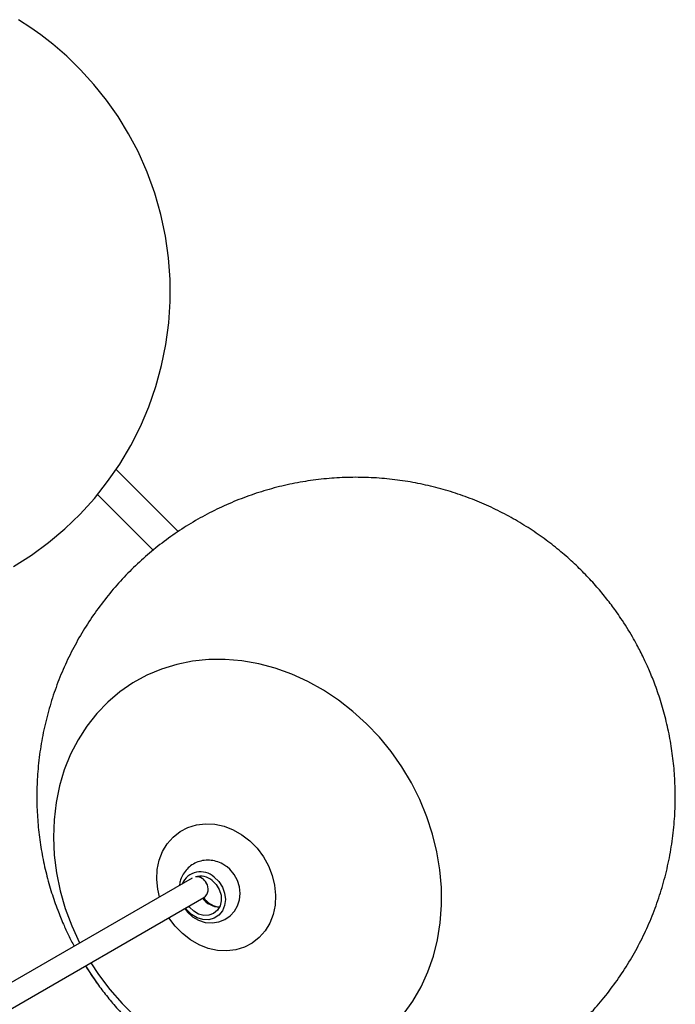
# Model space of a CAD drawing. Header units: millimetres. Extents: x 313 to 1951, y 543 to 2760.
# Tile 20 of 64: x 874 to 1017, y 1021 to 1237. Entities that reach past the tile are written whole.
import ezdxf

# ---------------------------------------------------------------- set-up
doc = ezdxf.new("R2010")
doc.units = ezdxf.units.MM
doc.header["$LTSCALE"] = 10

msp = doc.modelspace()

# ---------------------------------------------------------------- linework, layer by layer
at = {"color": 7, "linetype": 'Continuous', "lineweight": 25}
for p, q in [((908.37, 1124.5), (894.78, 1138.09)), ((890.67, 1132.58), (902.86, 1120.39)), ((911.46, 1048.52), (832.48, 1002.92)), ((913.07, 1048.91), (912.98, 1048.71)), ((834.98, 998.59), (914.02, 1044.23))]:
    msp.add_line(p, q, dxfattribs=at)
at = {"color": 7, "linetype": 'Continuous', "lineweight": 25, "flags": 128}
for points in [[(872.27, 1116.83), (876.18, 1119.32), (879.92, 1122.07), (883.49, 1125.07), (886.85, 1128.31), (890, 1131.76), (892.91, 1135.43), (895.57, 1139.29), (897.97, 1143.33), (900.1, 1147.52), (901.95, 1151.86), (903.5, 1156.31), (904.75, 1160.87), (905.69, 1165.51), (906.32, 1170.22), (906.62, 1174.96), (906.61, 1179.73), (906.26, 1184.51), (905.59, 1189.26), (904.59, 1193.99), (903.25, 1198.66), (901.58, 1203.26), (899.57, 1207.78), (897.5, 1211.7), (895.19, 1215.48), (892.66, 1219.1), (889.91, 1222.53), (886.99, 1225.75), (883.93, 1228.72), (880.87, 1231.37), (878.26, 1233.4), (876.06, 1234.96), (873.34, 1236.72)], [(957.42, 1072.88), (955.07, 1076.23), (952.49, 1079.39), (949.69, 1082.34), (946.7, 1085.06), (943.54, 1087.53), (940.23, 1089.72), (936.8, 1091.63), (933.27, 1093.24), (929.67, 1094.53), (926.03, 1095.5), (922.36, 1096.14), (918.71, 1096.45), (915.09, 1096.42), (911.54, 1096.05), (908.07, 1095.35), (904.72, 1094.32), (901.51, 1092.97), (898.46, 1091.31), (895.6, 1089.35), (892.95, 1087.11), (890.52, 1084.59), (888.34, 1081.83), (886.42, 1078.84), (884.77, 1075.65), (883.41, 1072.27), (882.35, 1068.73), (881.59, 1065.06), (881.15, 1061.29), (881.02, 1057.44), (881.2, 1053.54), (881.7, 1049.62), (882.51, 1045.72), (883.63, 1041.85), (885.04, 1038.05), (886.73, 1034.34), (886.77, 1034.27)], [(957.8, 1018.66), (959.86, 1021.54), (961.64, 1024.64), (963.14, 1027.93), (964.35, 1031.39), (965.26, 1035), (965.86, 1038.72), (966.15, 1042.54), (966.12, 1046.41), (965.78, 1050.32), (965.13, 1054.24), (964.17, 1058.13), (962.9, 1061.97), (961.35, 1065.73), (959.52, 1069.37), (957.42, 1072.88), (957.42, 1072.88)], [(904.26, 1044.37), (903.88, 1046.05), (903.67, 1048.23), (903.78, 1050.37), (904.21, 1052.42), (904.94, 1054.32), (905.97, 1056.03), (907.26, 1057.5), (908.78, 1058.7), (910.5, 1059.6), (912.37, 1060.18), (914.35, 1060.42), (916.38, 1060.31), (918.43, 1059.87), (920.43, 1059.1), (922.34, 1058.01), (924.11, 1056.65), (925.69, 1055.03), (927.06, 1053.2)], [(927.06, 1053.2), (928.17, 1051.2), (929, 1049.09), (929.53, 1046.92), (929.74, 1044.74), (929.63, 1042.59), (929.2, 1040.55), (928.47, 1038.65), (927.44, 1036.94), (926.15, 1035.47), (924.63, 1034.27), (922.91, 1033.37), (921.04, 1032.79), (919.06, 1032.55), (917.03, 1032.65), (914.98, 1033.1), (912.98, 1033.87), (911.07, 1034.95), (909.3, 1036.32), (907.71, 1037.94), (906.35, 1039.77), (906.33, 1039.79)], [(909.86, 1041.83), (910.42, 1041.06), (911.54, 1040.03), (912.87, 1039.26), (914.32, 1038.79), (915.83, 1038.66), (917.29, 1038.88), (918.64, 1039.42), (919.79, 1040.22), (920.73, 1041.25), (921.41, 1042.45), (921.83, 1043.77), (921.97, 1045.16), (921.83, 1046.58), (921.39, 1047.97), (920.68, 1049.27), (919.71, 1050.43), (919.1, 1050.96), (919.1, 1050.96)], [(916.28, 1048.71), (917.3, 1047.72), (918.08, 1046.51), (918.57, 1045.18), (918.73, 1043.8), (918.56, 1042.48), (918.07, 1041.31), (917.28, 1040.36), (916.26, 1039.7), (915.07, 1039.37), (913.8, 1039.4), (912.52, 1039.79), (911.33, 1040.5), (910.32, 1041.49), (910, 1041.91)], [(915.83, 1047.96), (916.73, 1047.07), (917.39, 1045.97), (917.77, 1044.77), (917.82, 1043.55), (917.55, 1042.41), (916.97, 1041.46), (916.14, 1040.76), (915.12, 1040.37), (913.99, 1040.32), (912.85, 1040.62), (911.78, 1041.25), (910.88, 1042.14), (910.74, 1042.33)], [(889.22, 1029.91), (890.92, 1027.33), (893.39, 1024.07), (896.08, 1021.01), (898.98, 1018.17)], [(888.05, 1029.23), (889.41, 1027.14), (890.92, 1025)]]:
    msp.add_lwpolyline(points, dxfattribs=at)
at = {"color": 7, "linetype": 'Continuous', "lineweight": 25}
for centre, radius, start, end in [((913.28, 1045.44), 4.44, 47.484, 156.2188), ((913.25, 1044.9), 4.01, 49.915, 105.6781), ((912.35, 1046.32), 2.47, 26.5441, 91.9991), ((912.66, 1046.1), 2.31, 306.1424, 35.0435), ((917.44, 1046.74), 4.56, 215.8504, 269.9866), ((918.3, 1047.4), 5.39, 216.5127, 255.0876)]:
    msp.add_arc(centre, radius, start, end, dxfattribs=at)
for points, knots in [([(888.08, 1029.25), (888.48, 1028.59), (889.22, 1027.38), (890.67, 1025.32), (892.4, 1023.01), (894.6, 1020.34), (897.08, 1017.65), (899.84, 1014.94), (902.87, 1012.3), (906.14, 1009.76), (909.65, 1007.36), (913.36, 1005.14), (917.27, 1003.13), (921.34, 1001.35), (925.56, 999.81), (929.91, 998.54), (934.36, 997.55), (938.89, 996.84), (943.47, 996.43), (948.09, 996.33), (952.73, 996.53), (957.35, 997.04), (961.94, 997.85), (966.47, 998.97), (970.93, 1000.4), (975.28, 1002.12), (979.52, 1004.13), (983.63, 1006.43), (987.57, 1009), (991.34, 1011.83), (994.91, 1014.92), (998.28, 1018.24), (1001.42, 1021.79), (1004.31, 1025.56), (1006.96, 1029.52), (1009.33, 1033.66), (1011.42, 1037.97), (1013.22, 1042.43), (1014.71, 1047.03), (1015.89, 1051.75), (1016.75, 1056.58), (1017.25, 1061.32), (1017.43, 1065.92), (1017.31, 1070.35), (1016.92, 1074.74), (1016.26, 1079.08), (1015.34, 1083.32), (1014.19, 1087.39), (1012.92, 1091.05), (1011.66, 1094.15), (1010.37, 1096.95), (1009.17, 1099.3), (1007.55, 1102.21), (1006, 1104.68), (1004.09, 1107.43), (1002.36, 1109.74), (1000.16, 1112.41), (997.68, 1115.1), (994.92, 1117.81), (991.89, 1120.45), (988.62, 1122.99), (985.11, 1125.39), (981.4, 1127.61), (977.49, 1129.62), (973.42, 1131.4), (969.2, 1132.94), (964.85, 1134.21), (960.4, 1135.2), (955.87, 1135.91), (951.29, 1136.32), (946.66, 1136.42), (942.03, 1136.22), (937.41, 1135.71), (932.82, 1134.9), (928.29, 1133.78), (923.83, 1132.35), (919.48, 1130.63), (915.24, 1128.62), (911.13, 1126.32), (907.19, 1123.75), (903.42, 1120.92), (899.84, 1117.83), (896.48, 1114.51), (893.34, 1110.96), (890.45, 1107.19), (887.8, 1103.23), (885.43, 1099.09), (883.34, 1094.78), (881.54, 1090.32), (880.05, 1085.72), (878.87, 1081), (878.01, 1076.17), (877.51, 1071.43), (877.33, 1066.83), (877.45, 1062.4), (877.84, 1058), (878.5, 1053.67), (879.42, 1049.43), (880.57, 1045.36), (881.84, 1041.7), (883.11, 1038.6), (884.31, 1035.96), (885.14, 1034.36), (885.56, 1033.57)], [0, 0, 0, 0, 0.005313, 0.00983, 0.01735, 0.025211, 0.033696, 0.042612, 0.051876, 0.06142, 0.071191, 0.081147, 0.091255, 0.101485, 0.111817, 0.122232, 0.132715, 0.143254, 0.15384, 0.164465, 0.175124, 0.185811, 0.196523, 0.207257, 0.21801, 0.228782, 0.23957, 0.250375, 0.261196, 0.272034, 0.282888, 0.29376, 0.304653, 0.315567, 0.326508, 0.337479, 0.348486, 0.359537, 0.370642, 0.381816, 0.393079, 0.404459, 0.414662, 0.424848, 0.435003, 0.445107, 0.455116, 0.464926, 0.474231, 0.481846, 0.488048, 0.495494, 0.499999, 0.511067, 0.515584, 0.523103, 0.530964, 0.539449, 0.548365, 0.557629, 0.567173, 0.576944, 0.5869, 0.597008, 0.607239, 0.617571, 0.627985, 0.638468, 0.649007, 0.659593, 0.670218, 0.680877, 0.691564, 0.702276, 0.71301, 0.723763, 0.734535, 0.745324, 0.756129, 0.766949, 0.777787, 0.788641, 0.799513, 0.810406, 0.821321, 0.832261, 0.843232, 0.854239, 0.86529, 0.876395, 0.887569, 0.898832, 0.910213, 0.920416, 0.930601, 0.940757, 0.950861, 0.960869, 0.970679, 0.979985, 0.987599, 0.993801, 1, 1, 1, 1]), ([(919.1, 1050.96), (918.78, 1051.18), (918.05, 1051.69), (916.74, 1052.22), (915.24, 1052.48), (913.74, 1052.38), (912.33, 1051.96), (911.09, 1051.23), (910.06, 1050.27), (909.28, 1049.11), (908.79, 1047.97), (908.68, 1047.2), (908.64, 1046.89)], [0, 0, 0, 0, 0.082973, 0.194043, 0.305165, 0.414712, 0.521927, 0.626698, 0.729474, 0.830908, 0.931935, 1, 1, 1, 1])]:
    msp.add_open_spline(points, degree=3, knots=knots, dxfattribs=at)

doc.saveas('drawing.dxf')
